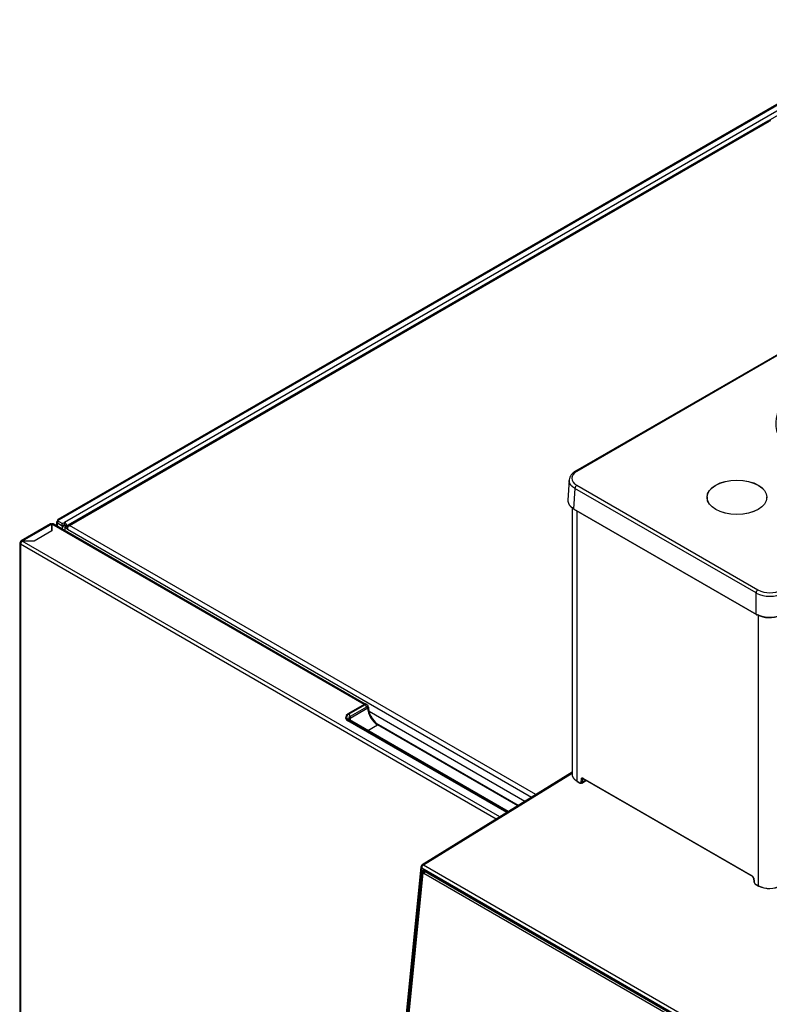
# Model space of a CAD drawing. Header units: millimetres. Extents: x 0 to 200, y 0 to 287.
# Tile 32 of 67: x 147 to 162, y 101 to 119. Entities that reach past the tile are written whole.
import ezdxf

# ---------------------------------------------------------------- set-up
doc = ezdxf.new("R2010")
doc.units = ezdxf.units.MM
doc.layers.add('148.256_BW4C_CTM', color=7, linetype='Continuous')
doc.layers.add('Standard', color=7, linetype='Continuous')

# ---------------------------------------------------------------- blocks, each defined once
blk = doc.blocks.new('SE3')
at = {"layer": '148.256_BW4C_CTM', "color": 7, "linetype": 'Continuous'}
for p, q in [((164.739, 119.472), (148.207, 109.928)), ((148.237, 109.925), (164.766, 119.467)), ((164.727, 119.334), (148.333, 109.869)), ((148.371, 109.803), (164.766, 119.268)), ((172.262, 119.027), (158.091, 110.846)), ((172.287, 119.025), (158.116, 110.843)), ((161.766, 117.536), (148.397, 109.817)), ((148.426, 109.814), (161.796, 117.533)), ((157.972, 110.681), (157.948, 110.292)), ((158.081, 110.52), (158.057, 110.132)), ((161.542, 108.522), (158.081, 110.52)), ((158.116, 110.58), (161.578, 108.582)), ((160.608, 110.349), (160.608, 110.326)), ((161.748, 110.326), (161.748, 110.349)), ((158.027, 110.158), (158.027, 105.054)), ((158.057, 110.132), (161.542, 108.12)), ((158.062, 110.12), (161.548, 108.108)), ((158.118, 110.088), (158.118, 104.931)), ((148.064, 109.841), (147.499, 109.515)), ((148.089, 109.839), (147.523, 109.512)), ((154.057, 106.394), (148.089, 109.839)), ((148.089, 109.839), (148.089, 109.708)), ((148.089, 109.839), (148.089, 109.839)), ((148.089, 109.708), (148.089, 109.839)), ((154.075, 106.4), (148.114, 109.842)), ((148.177, 109.876), (148.177, 109.806)), ((148.237, 109.925), (148.194, 109.9)), ((148.286, 109.847), (148.194, 109.9)), ((148.194, 109.9), (148.194, 109.859)), ((148.194, 109.859), (148.286, 109.806)), ((148.194, 109.858), (148.195, 109.859)), ((148.286, 109.805), (148.194, 109.858)), ((148.194, 109.858), (148.194, 109.851)), ((148.194, 109.796), (148.194, 109.851)), ((148.286, 109.847), (148.329, 109.871)), ((148.286, 109.806), (148.286, 109.847)), ((148.329, 109.871), (148.333, 109.869)), ((148.329, 109.831), (148.329, 109.871)), ((148.089, 109.708), (147.751, 109.513)), ((148.286, 109.806), (148.329, 109.831)), ((148.322, 109.826), (148.286, 109.805)), ((148.286, 109.798), (148.322, 109.818)), ((148.286, 109.798), (148.286, 109.805)), ((148.286, 109.798), (148.286, 109.743)), ((148.321, 109.826), (148.322, 109.826)), ((148.322, 109.826), (148.322, 109.818)), ((148.333, 109.828), (148.329, 109.831)), ((148.368, 109.796), (148.331, 109.817)), ((148.336, 109.822), (148.336, 109.823)), ((148.336, 109.822), (148.371, 109.802)), ((148.336, 109.815), (148.385, 109.794)), ((148.343, 109.766), (148.378, 109.787)), ((148.385, 109.742), (148.343, 109.766)), ((148.343, 109.71), (148.343, 109.766)), ((148.371, 109.803), (148.371, 109.802)), ((148.371, 109.802), (148.385, 109.796)), ((148.371, 109.782), (148.371, 109.794)), ((148.383, 109.789), (148.371, 109.794)), ((148.378, 109.787), (148.394, 109.778)), ((148.38, 109.788), (148.385, 109.79)), ((148.38, 109.786), (148.38, 109.788)), ((148.395, 109.779), (148.38, 109.788)), ((148.397, 109.783), (148.385, 109.79)), ((148.385, 109.742), (157.253, 104.622)), ((157.334, 104.672), (148.426, 109.814)), ((147.474, 109.472), (147.474, 93.816)), ((147.499, 109.486), (147.488, 109.492)), ((147.751, 109.513), (147.524, 109.513)), ((156.645, 104.247), (147.524, 109.513)), ((156.577, 104.204), (147.488, 109.452)), ((147.488, 109.452), (147.488, 93.795)), ((161.542, 108.12), (161.542, 108.522)), ((161.586, 102.929), (161.586, 108.113)), ((154.057, 106.394), (153.745, 106.214)), ((153.747, 106.214), (154.059, 106.394)), ((154.072, 106.387), (153.76, 106.207)), ((154.098, 106.341), (153.786, 106.161)), ((153.786, 106.13), (154.125, 106.326)), ((154.072, 106.387), (154.059, 106.394)), ((154.109, 106.391), (154.097, 106.398)), ((156.779, 104.329), (153.744, 106.081)), ((156.785, 104.333), (153.747, 106.087)), ((153.76, 106.094), (156.797, 104.341)), ((156.808, 104.347), (153.778, 106.096)), ((153.786, 106.161), (153.786, 106.13)), ((157.122, 104.541), (154.15, 106.258)), ((154.124, 105.897), (154.31, 106.004)), ((156.988, 104.458), (154.31, 106.004)), ((156.998, 104.465), (154.329, 106.006)), ((158.027, 105.1), (155.164, 103.332)), ((155.189, 103.329), (158.027, 105.082)), ((158.2, 104.91), (158.205, 104.974)), ((158.226, 104.973), (158.221, 104.909)), ((158.221, 104.909), (158.288, 104.951)), ((158.238, 104.98), (158.226, 104.973)), ((158.233, 104.987), (161.471, 103.118)), ((158.236, 104.981), (161.474, 103.111)), ((158.118, 104.931), (158.175, 104.898)), ((158.121, 104.924), (158.178, 104.891)), ((158.212, 104.89), (158.285, 104.935)), ((158.332, 104.924), (161.479, 103.107)), ((155.14, 103.294), (154.437, 96.277)), ((155.155, 103.274), (154.452, 96.257)), ((155.155, 103.274), (163.039, 98.722)), ((155.189, 103.329), (163.073, 98.777)), ((154.474, 96.313), (155.163, 103.194)), ((155.179, 103.175), (154.492, 96.32)), ((154.492, 96.302), (155.179, 103.157)), ((155.163, 103.194), (155.212, 103.215)), ((155.179, 103.175), (155.179, 103.157)), ((155.218, 103.211), (155.194, 103.201)), ((155.218, 103.198), (155.198, 103.169)), ((155.198, 103.169), (162.955, 98.69)), ((155.206, 103.219), (162.984, 98.728)), ((155.218, 103.198), (155.232, 103.204)), ((162.975, 98.719), (155.218, 103.198)), ((161.495, 103.077), (161.5, 103.007)), ((161.499, 103.072), (161.504, 103.002)), ((161.529, 102.962), (161.586, 102.929)), ((161.532, 102.955), (161.589, 102.922))]:
    blk.add_line(p, q, dxfattribs=at)
for centre, radius, start, end in [((158.187, 110.651), 0.217, 116.2576, 172.1898), ((161.806, 109.055), 0.595, 243.7205, 296.2795), ((161.806, 109.031), 0.504, 243.0918, 296.9082), ((161.806, 108.65), 0.592, 243.6017, 290.0279), ((161.806, 108.593), 0.543, 243.0918, 292.0098), ((154.04, 106.338), 0.0586, 3.0981, 56.8986), ((154.079, 106.343), 0.0563, 358.1215, 58.0454), ((154.527, 106.355), 0.392, 182.1229, 217.6122), ((154.496, 106.288), 0.328, 211.6255, 239.3594), ((158.217, 104.992), 0.0219, 238.2296, 296.23), ((158.212, 104.929), 0.0218, 238.0769, 296.3859), ((155.19, 103.289), 0.05, 121.7025, 174.279), ((161.437, 103.066), 0.0625, 5.8405, 57.029), ((161.447, 103.071), 0.0484, 6.4769, 55.9469), ((161.57, 103.014), 0.0704, 185.4322, 237.7272), ((161.559, 103.008), 0.0547, 185.8356, 237.0341), ((161.797, 103.356), 0.476, 243.6963, 298.502), ((161.798, 103.323), 0.447, 243.3628, 298.9472)]:
    blk.add_arc(centre, radius, start, end, dxfattribs=at)
for centre, major_axis, ratio, start_param, end_param in [((161.796, 117.485), (0.0295, -0.0511), 0.57735, 2.356194, 3.141593), ((161.796, 117.485), (-0.0295, -0.0511), 0.57735, 3.141593, 3.926991), ((163.618, 111.758), (1.698, 0), 0.57735, 2.71539, 5.26564), ((158.116, 110.802), (0.025, -0.0433), 0.57735, 2.356194, 3.142143), ((158.116, 110.539), (-0.025, -0.0433), 0.57735, 3.926991, 5.462881), ((158.075, 110.141), (0.0125, 0.0217), 0.57735, 2.321288, 3.141593), ((148.089, 109.799), (0.0245, -0.0424), 0.57735, 2.356194, 3.141593), ((148.089, 109.799), (-0.025, -0.0433), 0.57735, 3.141593, 3.926991), ((148.237, 109.876), (0.06, 0), 0.57735, 2.356194, 3.926991), ((148.237, 109.876), (0.03, -0.052), 0.57735, 2.356194, 3.926991), ((148.333, 109.825), (-0.027, 0.0468), 0.57735, 3.926991, 5.497787), ((148.089, 109.799), (-0.009, 0), 0.57735, 4.712389, 4.75446), ((148.329, 109.822), (0.06, 0), 0.57735, 3.926991, 5.414357), ((148.329, 109.822), (-0.01, 0), 0.57735, 0.785398, 1.832596), ((148.329, 109.819), (0.01, -0.00505), 0.059005, -1.279176, -0.755578), ((148.333, 109.825), (0.002, -0.00346), 0.57735, 0.785398, 2.356194), ((148.329, 109.819), (0.06, -0.0303), 0.059005, -0.839008, -0.755578), ((148.426, 109.766), (0.0295, -0.0511), 0.57735, 2.356194, 3.926991), ((148.426, 109.766), (0.0295, 0.0511), 0.57735, 0.785398, 2.356194), ((147.524, 109.472), (0.05, 0), 0.57735, 2.356194, 3.926991), ((147.523, 109.472), (0.0245, -0.0424), 0.57735, 2.356194, 3.926991), ((147.524, 109.472), (-0.025, -0.0433), 0.57735, 3.926991, 5.497787), ((161.578, 108.541), (-0.025, -0.0433), 0.57735, 3.926991, 5.462881), ((161.56, 108.129), (0.0125, 0.0217), 0.57735, 2.321288, 3.141593), ((161.56, 108.129), (0.0125, 0.0217), 0.57735, 3.141593, 3.926991), ((154.059, 106.39), (0.0025, -0.00433), 0.57738, 2.35622, 3.141591), ((154.059, 106.333), (-0.0375, -0.065), 0.57735, 3.141593, 3.92694), ((154.31, 106.218), (0.131, -0.227), 0.57738, 3.927016, 5.497813), ((153.857, 106.146), (0.16, 0), 0.577321, 3.141593, 3.927016), ((153.857, 106.15), (0.155, 0), 0.577321, 2.35622, 3.927016), ((153.857, 106.15), (0.137, 0), 0.577321, 2.35622, 3.927016), ((153.747, 106.083), (-0.0025, -0.00433), 0.57735, 3.92694, 5.497736), ((153.747, 106.21), (0.0025, -0.00433), 0.57738, 2.35622, 3.141594), ((153.857, 106.12), (0.1, 0), 0.577321, 2.35622, 3.146592), ((153.76, 106.176), (-0.0187, 0.0325), 0.57738, 3.927016, 5.497813), ((153.76, 106.064), (-0.0187, -0.0325), 0.57735, 3.141593, 3.92694), ((154.31, 105.973), (-0.0187, -0.0325), 0.57735, 3.141593, 3.92694), ((158.129, 104.937), (0.0075, 0.013), 0.57735, 2.356194, 3.141593), ((155.19, 103.289), (0.0498, -0.005), 0.502685, 3.141593, 3.98105), ((155.19, 103.289), (0.025, 0.0433), 0.57735, 0.820305, 2.234021), ((155.19, 103.289), (0.0263, -0.0425), 0.556849, 2.33934, 3.141593), ((155.201, 103.172), (0.0215, -0.0494), 0.643408, 2.425216, 3.996013), ((155.214, 103.155), (0.02, -0.0458), 0.643408, 2.425216, 3.996013), ((155.196, 103.147), (0.01, -0.0229), 0.643408, 2.425216, 3.996013), ((161.597, 102.935), (0.0075, 0.013), 0.57735, 2.356194, 3.141591), ((161.597, 102.935), (0.0075, 0.013), 0.57735, 3.141591, 3.961897)]:
    blk.add_ellipse(centre, major_axis=major_axis, ratio=ratio, start_param=start_param, end_param=end_param, dxfattribs=at)
for major_axis in [(0.572, 0), (-0.57, 0)]:
    blk.add_ellipse((161.178, 110.349), major_axis=major_axis, ratio=0.57735, dxfattribs=at)
for points in [[(158.116, 110.843), (158.056, 110.809), (157.987, 110.712), (158.056, 110.615), (158.116, 110.58)], [(154.136, 106.341), (154.136, 106.335), (154.132, 106.33), (154.125, 106.326)], [(158.221, 104.909), (158.221, 104.901), (158.217, 104.894), (158.212, 104.89)]]:
    blk.add_open_spline(points, degree=3, dxfattribs=at)
for points, degree, knots in [([(158.081, 110.52), (158.078, 110.522), (158.072, 110.526), (158.063, 110.531), (158.055, 110.537), (158.047, 110.543), (158.04, 110.549), (158.033, 110.555), (158.026, 110.561), (158.019, 110.567), (158.013, 110.574), (158.008, 110.58), (158.002, 110.587), (157.998, 110.594), (157.993, 110.601), (157.989, 110.608), (157.985, 110.615), (157.982, 110.622), (157.979, 110.629), (157.977, 110.637), (157.975, 110.644), (157.974, 110.651), (157.973, 110.658), (157.972, 110.666), (157.972, 110.671), (157.972, 110.673)], 3, [0, 0, 0, 0, 0.0217453, 0.0434898, 0.0652335, 0.0869765, 0.1087187, 0.1304603, 0.1522012, 0.1739415, 0.1956813, 0.2174206, 0.2391593, 0.2608976, 0.2826355, 0.304373, 0.3261102, 0.3478471, 0.3695837, 0.3913201, 0.4130563, 0.4347924, 0.4565283, 0.4782642, 0.5, 0.5, 0.5, 0.5]), ([(157.948, 110.292), (157.948, 110.289), (157.948, 110.284), (157.948, 110.277), (157.949, 110.27), (157.95, 110.262), (157.952, 110.255), (157.954, 110.248), (157.956, 110.241), (157.959, 110.233), (157.962, 110.226), (157.966, 110.219), (157.97, 110.212), (157.974, 110.205), (157.979, 110.198), (157.984, 110.192), (157.99, 110.185), (157.996, 110.179), (158.002, 110.172), (158.009, 110.166), (158.016, 110.16), (158.024, 110.154), (158.032, 110.148), (158.04, 110.143), (158.048, 110.137), (158.054, 110.134), (158.057, 110.132)], 3, [0.4784295, 0.4784295, 0.4784295, 0.4784295, 0.5, 0.5217353, 0.5434706, 0.5652061, 0.5869416, 0.6086774, 0.6304133, 0.6521495, 0.673886, 0.6956229, 0.7173602, 0.7390979, 0.760836, 0.7825747, 0.804314, 0.8260539, 0.8477944, 0.8695356, 0.8912776, 0.9130203, 0.9347639, 0.9565083, 0.9782537, 1, 1, 1, 1]), ([(154.109, 106.391), (154.104, 106.393), (154.098, 106.394), (154.086, 106.393), (154.079, 106.391), (154.072, 106.387)], 3, [0.5, 0.5, 0.5, 0.5, 0.75, 0.75, 1, 1, 1, 1]), ([(154.125, 106.326), (154.125, 106.332), (154.123, 106.336), (154.121, 106.341), (154.117, 106.343), (154.113, 106.345), (154.108, 106.344), (154.104, 106.344), (154.098, 106.341)], 2, [0, 0, 0, 0.25, 0.25, 0.5, 0.5, 0.75, 0.75, 1, 1, 1]), ([(153.778, 106.096), (153.773, 106.1), (153.763, 106.106), (153.757, 106.116), (153.757, 106.118), (153.757, 106.12)], 3, [0, 0, 0, 0, 0.292145, 0.67944, 1, 1, 1, 1]), ([(153.763, 106.108), (153.763, 106.109), (153.764, 106.11), (153.769, 106.118), (153.777, 106.125), (153.786, 106.13)], 3, [0.7158985, 0.7158985, 0.7158985, 0.7158985, 0.75, 0.75, 1, 1, 1, 1]), ([(153.786, 106.13), (153.786, 106.127), (153.786, 106.121), (153.787, 106.112), (153.788, 106.103), (153.79, 106.096), (153.791, 106.091), (153.792, 106.089)], 3, [0, 0, 0, 0, 0.0240443, 0.048277, 0.0727154, 0.0973763, 0.1097953, 0.1097953, 0.1097953, 0.1097953]), ([(158.027, 105.061), (158.027, 105.061), (158.027, 105.059), (158.027, 105.055), (158.028, 105.049), (158.029, 105.044), (158.029, 105.038), (158.031, 105.033), (158.032, 105.028), (158.034, 105.022), (158.036, 105.017), (158.038, 105.012), (158.04, 105.007), (158.043, 105.003), (158.046, 104.998), (158.049, 104.993), (158.052, 104.989), (158.055, 104.984), (158.059, 104.98), (158.062, 104.976), (158.066, 104.972), (158.07, 104.968), (158.074, 104.964), (158.078, 104.96), (158.082, 104.957), (158.086, 104.953), (158.091, 104.95), (158.095, 104.946), (158.099, 104.943), (158.104, 104.94), (158.109, 104.937), (158.113, 104.934), (158.116, 104.932), (158.118, 104.931)], 3, [0.5000502, 0.5000502, 0.5000502, 0.5000502, 0.5011511, 0.5206026, 0.5398593, 0.5589213, 0.5777885, 0.5964609, 0.6149386, 0.6332216, 0.6513098, 0.6692033, 0.6869021, 0.7044061, 0.7217155, 0.7388302, 0.7557501, 0.7724754, 0.7890061, 0.805342, 0.8214833, 0.83743, 0.853182, 0.8687394, 0.8841022, 0.8992704, 0.914244, 0.929023, 0.9436075, 0.9579974, 0.9721928, 0.9861936, 1, 1, 1, 1]), ([(158.205, 104.974), (158.206, 104.98), (158.208, 104.984), (158.21, 104.988), (158.214, 104.99), (158.218, 104.992), (158.223, 104.991), (158.228, 104.99), (158.233, 104.987)], 2, [0, 0, 0, 0.25, 0.25, 0.5, 0.5, 0.75, 0.75, 1, 1, 1]), ([(158.231, 104.983), (158.231, 104.982), (158.23, 104.981), (158.228, 104.979), (158.227, 104.977), (158.226, 104.974), (158.226, 104.973)], 3, [0.5328407, 0.5328407, 0.5328407, 0.5328407, 0.6142976, 0.7370435, 0.8656109, 1, 1, 1, 1]), ([(158.284, 104.936), (158.286, 104.937), (158.29, 104.939), (158.294, 104.944), (158.295, 104.947)], 3, [0, 0, 0, 0, 0.1953893, 0.5264588, 0.5264588, 0.5264588, 0.5264588]), ([(158.285, 104.935), (158.286, 104.936), (158.288, 104.937), (158.29, 104.94), (158.292, 104.944), (158.293, 104.946), (158.293, 104.947)], 3, [0.5395836, 0.5395836, 0.5395836, 0.5395836, 0.6142897, 0.7058043, 0.8005941, 0.8687261, 0.8687261, 0.8687261, 0.8687261]), ([(158.175, 104.898), (158.18, 104.896), (158.184, 104.895), (158.189, 104.894), (158.192, 104.896), (158.195, 104.898), (158.198, 104.901), (158.2, 104.905), (158.2, 104.91)], 2, [0, 0, 0, 0.25, 0.25, 0.5, 0.5, 0.75, 0.75, 1, 1, 1]), ([(158.178, 104.892), (158.184, 104.889), (158.192, 104.885), (158.205, 104.886), (158.21, 104.89), (158.212, 104.891)], 3, [0, 0, 0, 0, 0.45321, 0.799394, 1, 1, 1, 1])]:
    blk.add_open_spline(points, degree=degree, knots=knots, dxfattribs=at)

msp = doc.modelspace()

# ---------------------------------------------------------------- block references
at = {"layer": 'Standard'}
msp.add_blockref('SE3', (0, 0), dxfattribs=at)

doc.saveas('drawing.dxf')
